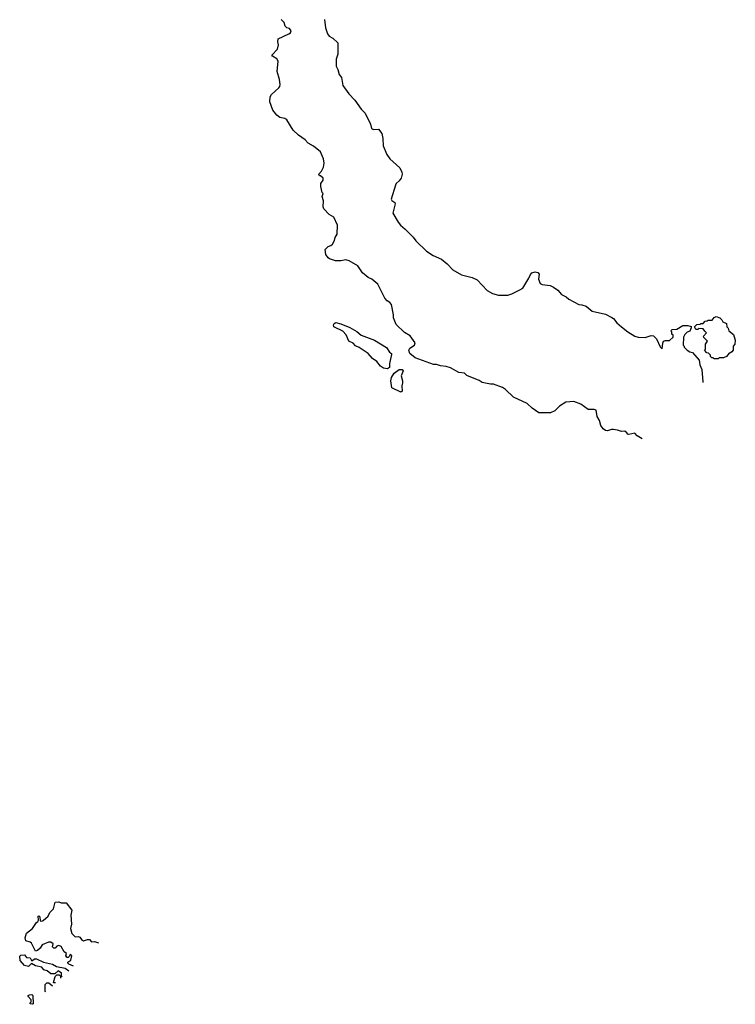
# Model space of a CAD drawing. Extents: x 1863118 to 1989590, y 394482 to 532474.
# Tile 28 of 215: x 1966268 to 1973302, y 416620 to 426293. Entities that reach past the tile are written whole.
import ezdxf

# ---------------------------------------------------------------- set-up
doc = ezdxf.new("R2010")
doc.units = 0

msp = doc.modelspace()

# ---------------------------------------------------------------- linework, layer by layer
at = {"layer": '0CON20XD'}
for points in [[(1972385.4, 422176.3), (1972336.7, 422205), (1972315, 422232.5), (1972255, 422218.8), (1972245, 422220), (1972235.5, 422235.5), (1972215, 422250), (1972185, 422247.1), (1972145, 422260.6), (1972103.9, 422266.1), (1972085, 422266.7), (1972047.3, 422252.7), (1972025, 422256), (1972002.9, 422272.9), (1971981.2, 422305), (1971967.5, 422355), (1971946, 422395), (1971935, 422458), (1971914.1, 422464.1), (1971855, 422464.3), (1971784, 422515), (1971715, 422543.5), (1971635, 422534.5), (1971575, 422495.5), (1971529.6, 422450.4), (1971485, 422431.1), (1971370.9, 422430.9), (1971305, 422476.5), (1971255, 422523.3), (1971122, 422585), (1971045, 422661.2), (1971015, 422680), (1970925, 422711.2), (1970895, 422712), (1970815, 422730), (1970785, 422748), (1970665, 422796.2), (1970639.5, 422819.5), (1970585, 422828), (1970503.9, 422873.9), (1970460, 422885), (1970405, 422892), (1970365, 422906.2), (1970335, 422906.7), (1970155, 422970), (1970102.5, 423015), (1970093, 423047), (1970103.6, 423066.4), (1970147.5, 423095), (1970155, 423120), (1970105, 423186.7), (1970050.7, 423220.7), (1969967.7, 423297.7), (1969943.9, 423363.9), (1969943.8, 423395), (1969924, 423495), (1969906.2, 423515), (1969880, 423530), (1969857.7, 423557.7), (1969787.1, 423695), (1969729.2, 423745), (1969695, 423759.4), (1969639.2, 423805), (1969593.3, 423875), (1969507.5, 423925), (1969475, 423933.8), (1969425, 423923.8), (1969373.9, 423923.9), (1969315, 423944), (1969300, 423955), (1969276.7, 423985), (1969272.5, 424035), (1969300, 424065), (1969326.2, 424073.8), (1969343, 424087), (1969362.5, 424125), (1969368.3, 424151.7), (1969390, 424185), (1969392.5, 424275), (1969355, 424352.5), (1969310.5, 424380.5), (1969257.5, 424435), (1969250, 424455), (1969253.9, 424513.9), (1969240, 424555), (1969250, 424585), (1969240, 424595), (1969227.5, 424655), (1969230, 424685), (1969250, 424715), (1969250, 424735), (1969225, 424760), (1969215, 424760), (1969210, 424775), (1969236.1, 424803.9), (1969256.2, 424845), (1969261.2, 424885), (1969256.2, 424925), (1969226, 424995), (1969155, 425050.8), (1969105, 425080), (1969075, 425112.5), (1969009.1, 425159.1), (1968955, 425209.2), (1968895, 425310), (1968875, 425322.2), (1968825, 425333.1), (1968795, 425356.7), (1968756.2, 425405), (1968726.9, 425485), (1968730.8, 425535), (1968743.1, 425556.9), (1968817, 425623), (1968824.2, 425635.8), (1968827.5, 425655), (1968820.8, 425705), (1968798.6, 425785), (1968807.8, 425885), (1968795, 425909.2), (1968752.5, 425935), (1968747.5, 425945), (1968803.3, 426005), (1968812.5, 426045), (1968805.9, 426075.9), (1968808.8, 426105), (1968915, 426152.9), (1968929.2, 426165), (1968937.5, 426185), (1968921.2, 426205), (1968894.1, 426214.1), (1968878.3, 426228.3), (1968866.5, 426266.5), (1968838.8, 426295)], [(1969264.2, 426295), (1969272.9, 426212.9), (1969293.3, 426155), (1969310.7, 426130.7), (1969345, 426112.5), (1969396.7, 426065), (1969396.7, 425955), (1969380, 425905), (1969380, 425835), (1969396.7, 425805), (1969410, 425755), (1969432.5, 425725), (1969443.3, 425645), (1969504.1, 425564.1), (1969564.1, 425504.1), (1969623.3, 425415), (1969664, 425374), (1969716.2, 425266.2), (1969725.5, 425225), (1969745, 425213.9), (1969795, 425217.8), (1969827.8, 425175), (1969837.8, 425125), (1969840, 425055), (1969878.5, 424968.5), (1969906.7, 424925), (1970005, 424837.8), (1970025.4, 424795), (1970027.3, 424775), (1970018.5, 424735), (1969999.9, 424710.1), (1969968.6, 424685), (1969960.9, 424669.1), (1969920.3, 424530.3), (1969926.8, 424516.8), (1969955, 424497.5), (1969958.5, 424485), (1969935, 424392.5), (1969988.8, 424305), (1970013, 424273), (1970056.6, 424236.6), (1970136.7, 424155), (1970161.7, 424121.7), (1970268.3, 424018.3), (1970332.5, 423975), (1970415, 423941.2), (1970470, 423895), (1970525, 423836.7), (1970610, 423785), (1970715, 423758.8), (1970765, 423736.2), (1970864.2, 423634.2), (1970915, 423603.3), (1970975, 423587.5), (1971065, 423587.5), (1971105, 423600), (1971185, 423640), (1971213, 423657), (1971272.5, 423752.5), (1971288.8, 423791.2), (1971302.7, 423807.3), (1971336.4, 423816.4), (1971360.7, 423810.7), (1971373, 423793), (1971366.7, 423745), (1971385, 423701.2), (1971405, 423692.5), (1971482.3, 423682.3), (1971515, 423666), (1971557, 423637), (1971595, 423593.3), (1971640.7, 423570.7), (1971665, 423547.5), (1971765, 423496.7), (1971795, 423493.3), (1971837.7, 423477.7), (1971895, 423430), (1972025, 423400), (1972087.7, 423367.7), (1972105, 423356.7), (1972136.7, 423315), (1972184.2, 423274.2), (1972245.9, 423225.9), (1972315, 423183.3), (1972347, 423173), (1972415, 423170), (1972475, 423191.2), (1972498.3, 423188.3), (1972528.3, 423158.3), (1972565, 423080), (1972585, 423060), (1972590, 423115), (1972597.5, 423135), (1972617, 423143), (1972657, 423143), (1972690, 423175), (1972690, 423195), (1972680, 423205), (1972680, 423225), (1972670, 423235), (1972681.7, 423248.3), (1972727, 423253), (1972785, 423287.5), (1972835, 423287.5), (1972868.3, 423278.3), (1972870, 423265), (1972856.4, 423233.6), (1972828.3, 423221.7), (1972805, 423200), (1972792.5, 423175), (1972790, 423095), (1972800, 423085), (1972800, 423075), (1972830, 423045), (1972855, 423030), (1972880, 423025), (1972948.3, 422948.3), (1972953, 422903), (1972972.5, 422855), (1972982.5, 422735), (1972984.5, 422729.2)], [(1969885, 422863.3), (1969845, 422870), (1969815, 422890), (1969780, 422935), (1969736.7, 422965), (1969693.3, 423015), (1969605, 423072.9), (1969569.1, 423089.1), (1969547.5, 423115), (1969504.5, 423134.5), (1969476.1, 423196.1), (1969445, 423232.5), (1969357.5, 423275), (1969352.5, 423295), (1969360.7, 423309.3), (1969375, 423317.5), (1969425, 423305.8), (1969515, 423270), (1969580.8, 423230.8), (1969625, 423193.3), (1969755.9, 423145.9), (1969875, 423072.5), (1969905, 423027.5), (1969922.5, 423015), (1969923.6, 423003.6), (1969904.1, 422915.9), (1969902.5, 422875), (1969885, 422863.3)], [(1973095, 422960), (1973085, 422970), (1973071.7, 422971.7), (1973060, 422985), (1973058.3, 422998.3), (1973038.3, 423018.3), (1973021.7, 423021.7), (1973000, 423045), (1973010, 423055), (1973010, 423105), (1973030, 423135), (1972991.7, 423171.7), (1972990, 423185), (1973018.3, 423218.3), (1973001.7, 423231.7), (1972985, 423257.5), (1972945, 423260), (1972935, 423250), (1972915, 423250), (1972900, 423275), (1972923, 423297), (1972957, 423303), (1972965, 423310), (1972985, 423310), (1973005, 423330), (1973027, 423333), (1973035, 423340), (1973075, 423340), (1973093.6, 423366.4), (1973115, 423377.5), (1973150, 423365), (1973170, 423345), (1973180, 423325), (1973215, 423310), (1973220, 423275), (1973231.7, 423261.7), (1973240, 423235), (1973285, 423200), (1973302.5, 423145), (1973297.5, 423105), (1973280, 423085), (1973280, 423045), (1973268.3, 423031.7), (1973255, 423020), (1973241.7, 423018.3), (1973217, 422983), (1973185, 422972.5), (1973145, 422970), (1973135, 422962.5), (1973095, 422960)], [(1970015, 422633.3), (1969926.2, 422675), (1969916, 422745), (1969922.3, 422777.7), (1969949.7, 422820.3), (1969997, 422857), (1970026.4, 422856.4), (1970037.5, 422845), (1970016.7, 422795), (1970031.2, 422745), (1970031.2, 422725), (1970023.8, 422695), (1970026.7, 422645), (1970015, 422633.3)], [(1966798, 416995), (1966750, 417015), (1966740, 417025), (1966740, 417035), (1966772.5, 417055), (1966780, 417095), (1966765, 417110), (1966758.3, 417091.7), (1966745, 417080), (1966735, 417080), (1966722.5, 417095), (1966728.3, 417118.3), (1966707, 417137), (1966675, 417187.5), (1966653.6, 417196.4), (1966635, 417190), (1966617, 417173), (1966605, 417172.5), (1966592.5, 417185), (1966597.5, 417215), (1966575, 417230), (1966550.7, 417229.3), (1966490, 417205), (1966469.3, 417170.7), (1966445, 417147.5), (1966425, 417142.5), (1966385, 417220), (1966371.7, 417231.7), (1966330, 417245), (1966323.6, 417273.6), (1966335, 417317.5), (1966393.9, 417366.1), (1966433.3, 417425), (1966447.5, 417435), (1966453, 417447), (1966450, 417485), (1966455, 417490), (1966465, 417480), (1966470.7, 417440.7), (1966485, 417436.7), (1966498.3, 417441.7), (1966546.7, 417485), (1966565, 417522.5), (1966600.7, 417559.3), (1966617, 417623), (1966653.6, 417626.4), (1966675, 417617.5), (1966725, 417616.7), (1966782.5, 417545), (1966772.5, 417495), (1966777, 417407), (1966767.5, 417365), (1966782.5, 417315), (1966813.9, 417283.9), (1966845, 417286.2), (1966860.7, 417280.7), (1966877.5, 417255), (1966895, 417242.5), (1966935, 417257.5), (1966955, 417257.5), (1966975, 417232.5), (1967005, 417237.5), (1967041.9, 417222.6)], [(1966684.9, 416889.5), (1966680, 416895), (1966680, 416925), (1966645, 416950), (1966615, 416920), (1966575, 416920), (1966538.3, 416948.3), (1966507, 416957), (1966486.2, 416986.2), (1966422.5, 416997.5), (1966385, 417020), (1966355, 416990), (1966315, 417002.5), (1966271.7, 417051.7), (1966268.3, 417091.7), (1966278.3, 417101.7), (1966315, 417106.2), (1966335, 417080), (1966370, 417075), (1966385, 417050), (1966395, 417050), (1966415, 417066.7), (1966435, 417066.2), (1966503, 417033), (1966590, 417015), (1966630.7, 416990.7), (1966715, 416973.8), (1966749.9, 416950.2)], [(1966526.5, 416741.7), (1966520, 416745), (1966520, 416815), (1966535, 416830), (1966555, 416830), (1966590.2, 416801.2)], [(1966621.1, 416830), (1966605, 416830), (1966600, 416835), (1966618.3, 416891.7), (1966635, 416910), (1966655, 416910), (1966670, 416895), (1966670, 416875.6)], [(1966395.1, 416619.9), (1966370, 416625), (1966370, 416635), (1966380, 416645), (1966380, 416665), (1966352.5, 416695), (1966353.3, 416705), (1966365, 416712.5), (1966386.7, 416716.7), (1966397.5, 416707.5), (1966400.3, 416624.7), (1966395.1, 416619.9)]]:
    msp.add_lwpolyline(points, dxfattribs=at)

doc.saveas('drawing.dxf')
